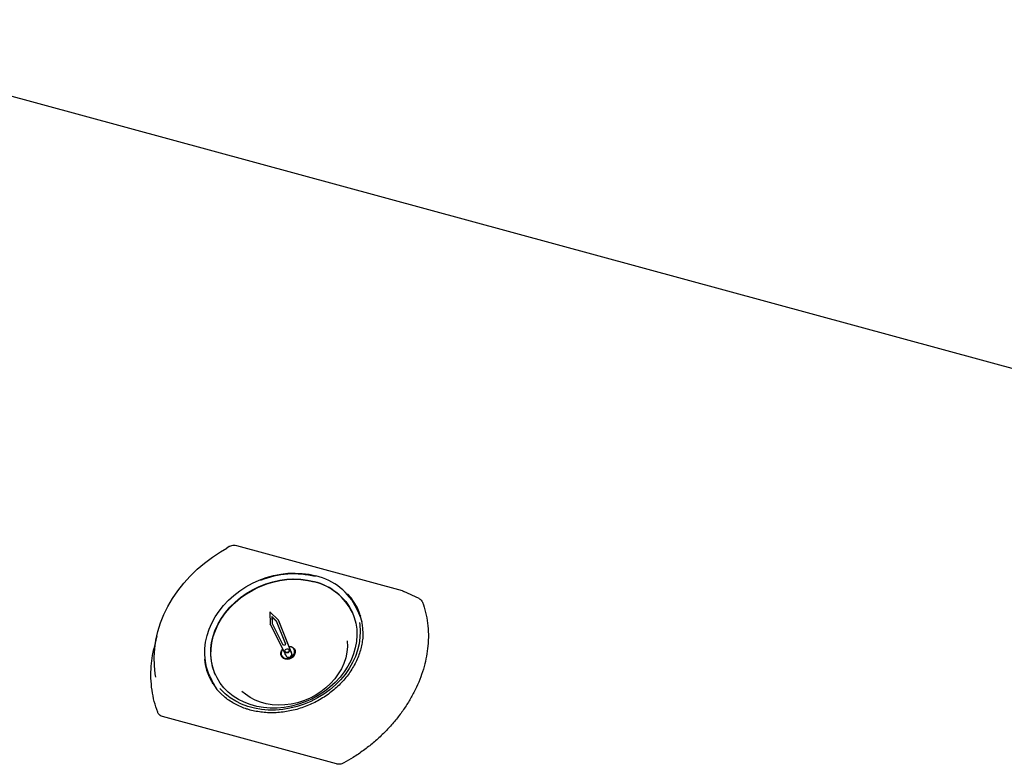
# Model space of a CAD drawing. Header units: inches. Extents: x 36 to 211, y 21 to 146.
# Tile 51 of 52: x 168 to 181, y 135 to 145. Entities that reach past the tile are written whole.
import ezdxf

# ---------------------------------------------------------------- set-up
doc = ezdxf.new("R2010")
doc.units = ezdxf.units.IN
doc.header["$LTSCALE"] = 16
doc.header["$MEASUREMENT"] = 0

msp = doc.modelspace()

# ---------------------------------------------------------------- linework, layer by layer
at = {"color": 7, "linetype": 'Continuous', "lineweight": 25}
for p, q in [((186.497, 139.014), (164.092, 145.103)), ((170.818, 138.02), (170.785, 138.001)), ((173.146, 137.427), (170.919, 138.032)), ((173.148, 137.426), (173.146, 137.427)), ((173.371, 137.321), (173.166, 137.419)), ((171.363, 137.143), (171.368, 136.976)), ((171.48, 137.031), (171.363, 137.143)), ((172.561, 137.124), (172.534, 137.184)), ((171.456, 137.017), (171.391, 137.08)), ((171.391, 137.08), (171.394, 136.985)), ((171.394, 137.073), (171.391, 137.08)), ((171.394, 137.073), (171.397, 136.978)), ((171.459, 137.011), (171.394, 137.073)), ((171.576, 136.718), (171.456, 137.017)), ((171.659, 136.584), (171.48, 137.031)), ((171.483, 137.024), (171.48, 137.031)), ((171.662, 136.577), (171.483, 137.024)), ((171.368, 136.976), (171.584, 136.55)), ((171.371, 136.97), (171.368, 136.976)), ((171.371, 136.97), (171.587, 136.543)), ((171.394, 136.985), (171.538, 136.7)), ((169.844, 136.819), (169.805, 136.647)), ((171.564, 136.693), (171.538, 136.7)), ((171.576, 136.718), (171.564, 136.693)), ((171.57, 136.61), (171.573, 136.604)), ((171.625, 136.628), (171.622, 136.634)), ((171.652, 136.612), (171.643, 136.623)), ((171.694, 136.633), (171.693, 136.636)), ((171.7, 136.634), (171.7, 136.636)), ((171.518, 136.552), (171.519, 136.551)), ((171.522, 136.558), (171.524, 136.555)), ((170.558, 136.28), (170.585, 136.22)), ((170.6, 136.175), (170.581, 136.229)), ((172.262, 135.099), (169.922, 135.735))]:
    msp.add_line(p, q, dxfattribs=at)
at = {"color": 7, "linetype": 'Continuous', "lineweight": 25, "flags": 128}
for points in [[(169.832, 136.265), (169.824, 136.311), (169.812, 136.423), (169.809, 136.536), (169.816, 136.65), (169.833, 136.765), (169.859, 136.88), (169.895, 136.994), (169.939, 137.106), (169.993, 137.216), (170.056, 137.324), (170.127, 137.428), (170.206, 137.528), (170.292, 137.624), (170.386, 137.715), (170.486, 137.8), (170.592, 137.879), (170.703, 137.952), (170.785, 138)], [(170.558, 136.28), (170.54, 136.321), (170.515, 136.401), (170.498, 136.482), (170.49, 136.566), (170.491, 136.652), (170.501, 136.738), (170.521, 136.824), (170.548, 136.909), (170.585, 136.993), (170.629, 137.075), (170.682, 137.153), (170.741, 137.228), (170.808, 137.299), (170.881, 137.365), (170.96, 137.426), (171.043, 137.48), (171.131, 137.529), (171.222, 137.57), (171.317, 137.604), (171.413, 137.631), (171.51, 137.65), (171.608, 137.662), (171.705, 137.665), (171.8, 137.661), (171.894, 137.648), (171.984, 137.628)], [(171.96, 137.551), (172.045, 137.524), (172.124, 137.489), (172.199, 137.447), (172.267, 137.398), (172.329, 137.343), (172.384, 137.282), (172.43, 137.215), (172.469, 137.144), (172.499, 137.069), (172.52, 136.991), (172.532, 136.91), (172.535, 136.828), (172.529, 136.744), (172.513, 136.66), (172.489, 136.577), (172.456, 136.495), (172.415, 136.415), (172.365, 136.338), (172.308, 136.264), (172.244, 136.195), (172.173, 136.13), (172.097, 136.071), (172.015, 136.019), (171.929, 135.972), (171.84, 135.933), (171.748, 135.901), (171.654, 135.876), (171.559, 135.859), (171.464, 135.851), (171.37, 135.85), (171.278, 135.858), (171.188, 135.873), (171.102, 135.897), (171.019, 135.928), (170.942, 135.967), (170.871, 136.012), (170.806, 136.064), (170.747, 136.122), (170.697, 136.186), (170.654, 136.255), (170.62, 136.328), (170.594, 136.405), (170.578, 136.484), (170.57, 136.566), (170.572, 136.649), (170.582, 136.733), (170.602, 136.817), (170.631, 136.9), (170.668, 136.981), (170.714, 137.059), (170.767, 137.135), (170.828, 137.206), (170.896, 137.273), (170.969, 137.335), (171.048, 137.391), (171.132, 137.441), (171.22, 137.484), (171.311, 137.52), (171.404, 137.548), (171.498, 137.569), (171.593, 137.581), (171.688, 137.586), (171.781, 137.582), (171.872, 137.571), (171.96, 137.551)], [(170.635, 136.293), (170.622, 136.324), (170.596, 136.401), (170.579, 136.48), (170.572, 136.562), (170.574, 136.645), (170.584, 136.729), (170.604, 136.813), (170.633, 136.895), (170.67, 136.977), (170.716, 137.055), (170.769, 137.131), (170.83, 137.202), (170.897, 137.269), (170.971, 137.331), (171.05, 137.387), (171.134, 137.437), (171.222, 137.48), (171.312, 137.515), (171.406, 137.544), (171.5, 137.564), (171.595, 137.577), (171.69, 137.582), (171.783, 137.578), (171.874, 137.566), (171.962, 137.547)], [(172.557, 137.133), (172.576, 137.101), (172.585, 137.084)], [(172.568, 137), (172.573, 136.969), (172.579, 136.885), (172.576, 136.8), (172.564, 136.714), (172.543, 136.628), (172.514, 136.544), (172.475, 136.461), (172.429, 136.38), (172.375, 136.303), (172.313, 136.23), (172.245, 136.161), (172.17, 136.097), (172.091, 136.038), (172.006, 135.986), (171.917, 135.94), (171.825, 135.902), (171.73, 135.871), (171.634, 135.847), (171.537, 135.831), (171.44, 135.823), (171.344, 135.824), (171.25, 135.832), (171.158, 135.848), (171.07, 135.872), (170.985, 135.904), (170.906, 135.943), (170.832, 135.988), (170.765, 136.041), (170.704, 136.1), (170.691, 136.114)], [(172.404, 136.754), (172.405, 136.75), (172.407, 136.676), (172.4, 136.601), (172.384, 136.526), (172.359, 136.451), (172.326, 136.379), (172.285, 136.309), (172.236, 136.242), (172.18, 136.179), (172.117, 136.121), (172.049, 136.068), (171.975, 136.021), (171.898, 135.98), (171.817, 135.947), (171.734, 135.921), (171.65, 135.902), (171.565, 135.892), (171.48, 135.889), (171.397, 135.894), (171.317, 135.908), (171.239, 135.929), (171.166, 135.957), (171.098, 135.993), (171.036, 136.036), (170.989, 136.075)], [(171.621, 136.68), (171.649, 136.677), (171.675, 136.665), (171.694, 136.647), (171.704, 136.623), (171.705, 136.597), (171.697, 136.57), (171.681, 136.546), (171.657, 136.526), (171.628, 136.513), (171.598, 136.508), (171.569, 136.512), (171.543, 136.523), (171.524, 136.541), (171.514, 136.565), (171.512, 136.591), (171.52, 136.618), (171.537, 136.642)], [(171.519, 136.551), (171.525, 136.54), (171.544, 136.522), (171.569, 136.51), (171.598, 136.507), (171.629, 136.512), (171.657, 136.525), (171.681, 136.545), (171.698, 136.569), (171.706, 136.595), (171.705, 136.622), (171.7, 136.634)], [(171.524, 136.555), (171.529, 136.545), (171.547, 136.527), (171.571, 136.517), (171.599, 136.513), (171.627, 136.518), (171.654, 136.53), (171.676, 136.549), (171.692, 136.571), (171.7, 136.597), (171.698, 136.621), (171.694, 136.633)], [(171.607, 136.646), (171.616, 136.641), (171.622, 136.634), (171.624, 136.625), (171.621, 136.615), (171.615, 136.607), (171.606, 136.601), (171.595, 136.598), (171.584, 136.599), (171.576, 136.603), (171.57, 136.611), (171.568, 136.62), (171.571, 136.629), (171.577, 136.638), (171.586, 136.644), (171.597, 136.647), (171.607, 136.646)], [(171.57, 136.519), (171.597, 136.516), (171.626, 136.521), (171.653, 136.533), (171.675, 136.551), (171.691, 136.574), (171.698, 136.599), (171.697, 136.624), (171.687, 136.646), (171.669, 136.663), (171.645, 136.674), (171.622, 136.677)], [(171.625, 136.628), (171.625, 136.628), (171.627, 136.619), (171.624, 136.609), (171.618, 136.601), (171.609, 136.594), (171.598, 136.592), (171.587, 136.592), (171.579, 136.597), (171.573, 136.604)], [(171.564, 136.588), (171.567, 136.574), (171.567, 136.574)]]:
    msp.add_lwpolyline(points, dxfattribs=at)
at = {"color": 7, "linetype": 'Continuous', "lineweight": 25}
for centre, radius, start, end in [((171.732, 136.326), 1.257, 92.6243, 136.5456), ((171.686, 136.472), 1.181, 75.7887, 112.1718), ((171.784, 136.803), 0.765, 25.6272, 76.5366), ((171.792, 136.827), 0.824, 25.6901, 76.4737), ((171.855, 136.865), 0.762, 358.8477, 43.3323), ((171.883, 136.814), 0.746, 14.6636, 24.5705), ((171.588, 136.589), 0.0715, 134.2503, 255.0997), ((171.622, 136.599), 0.0326, 354.3042, 49.3274), ((171.243, 136.585), 0.762, 185.8923, 230.5977), ((171.597, 136.588), 0.0326, 178.098, 235.6308), ((171.618, 136.574), 0.0417, 215.3665, 13.469), ((171.621, 136.567), 0.0417, 215.3665, 13.469), ((171.263, 136.53), 0.745, 204.5979, 214.5079)]:
    msp.add_arc(centre, radius, start, end, dxfattribs=at)
for points, knots in [([(170.919, 138.032), (170.917, 138.032), (170.906, 138.036), (170.883, 138.038), (170.851, 138.033), (170.829, 138.026), (170.819, 138.02), (170.819, 138.02)], [0, 0, 0, 0, 0.050232, 0.357505, 0.666838, 0.977114, 1, 1, 1, 1]), ([(173.148, 137.426), (173.155, 137.425), (173.162, 137.423), (173.168, 137.419), (173.168, 137.418)], [0, 0, 0, 0, 0.9241901, 1, 1, 1, 1]), ([(173.417, 137.274), (173.432, 137.228), (173.462, 137.137), (173.488, 136.992), (173.498, 136.84), (173.492, 136.691), (173.472, 136.547), (173.44, 136.408), (173.395, 136.268), (173.337, 136.13), (173.267, 135.994), (173.186, 135.862), (173.093, 135.733), (172.99, 135.609), (172.877, 135.492), (172.756, 135.382), (172.625, 135.28), (172.492, 135.189), (172.401, 135.137), (172.359, 135.113)], [0, 0, 0, 0, 0.0625811, 0.1257018, 0.1905347, 0.2559601, 0.3124169, 0.3692604, 0.4273207, 0.4858007, 0.5426879, 0.5999694, 0.658495, 0.7174511, 0.7743583, 0.8316631, 0.8902273, 0.9492294, 1, 1, 1, 1]), ([(173.37, 137.32), (173.375, 137.318), (173.392, 137.311), (173.407, 137.294), (173.414, 137.279), (173.417, 137.274)], [0, 0, 0, 0, 0.238358, 0.739422, 1, 1, 1, 1]), ([(172.616, 136.854), (172.616, 136.853), (172.617, 136.825), (172.611, 136.769), (172.599, 136.688), (172.577, 136.607), (172.548, 136.526), (172.511, 136.447), (172.467, 136.371), (172.417, 136.297), (172.359, 136.226), (172.296, 136.159), (172.227, 136.096), (172.153, 136.038), (172.074, 135.985), (171.991, 135.937), (171.905, 135.896), (171.817, 135.861), (171.726, 135.832), (171.634, 135.81), (171.542, 135.795), (171.449, 135.787), (171.357, 135.786), (171.267, 135.792), (171.181, 135.804), (171.126, 135.818), (171.1, 135.824)], [0, 0, 0, 0, 0.002032, 0.045821, 0.089553, 0.13323, 0.176858, 0.220443, 0.263994, 0.307518, 0.351022, 0.394511, 0.43799, 0.481462, 0.524928, 0.568391, 0.61185, 0.655305, 0.698758, 0.742208, 0.785657, 0.829104, 0.872551, 0.916002, 0.959461, 1, 1, 1, 1]), ([(169.857, 135.793), (169.841, 135.841), (169.808, 135.938), (169.778, 136.092), (169.763, 136.251), (169.767, 136.407), (169.781, 136.539), (169.799, 136.616), (169.806, 136.647)], [0, 0, 0, 0, 0.179363, 0.360273, 0.546089, 0.733604, 0.895414, 1, 1, 1, 1]), ([(171.1, 135.824), (171.086, 135.828), (171.043, 135.84), (170.976, 135.866), (170.9, 135.901), (170.83, 135.944), (170.782, 135.977), (170.759, 135.997), (170.757, 136)], [0, 0, 0, 0, 0.111254, 0.325827, 0.540535, 0.755447, 0.970607, 1, 1, 1, 1]), ([(169.922, 135.735), (169.91, 135.74), (169.887, 135.749), (169.867, 135.771), (169.859, 135.787), (169.857, 135.793)], [0, 0, 0, 0, 0.39673, 0.793605, 1, 1, 1, 1]), ([(172.359, 135.113), (172.346, 135.107), (172.321, 135.096), (172.287, 135.094), (172.268, 135.098), (172.262, 135.099)], [0, 0, 0, 0, 0.4009, 0.802249, 1, 1, 1, 1])]:
    msp.add_open_spline(points, degree=3, knots=knots, dxfattribs=at)

doc.saveas('drawing.dxf')
